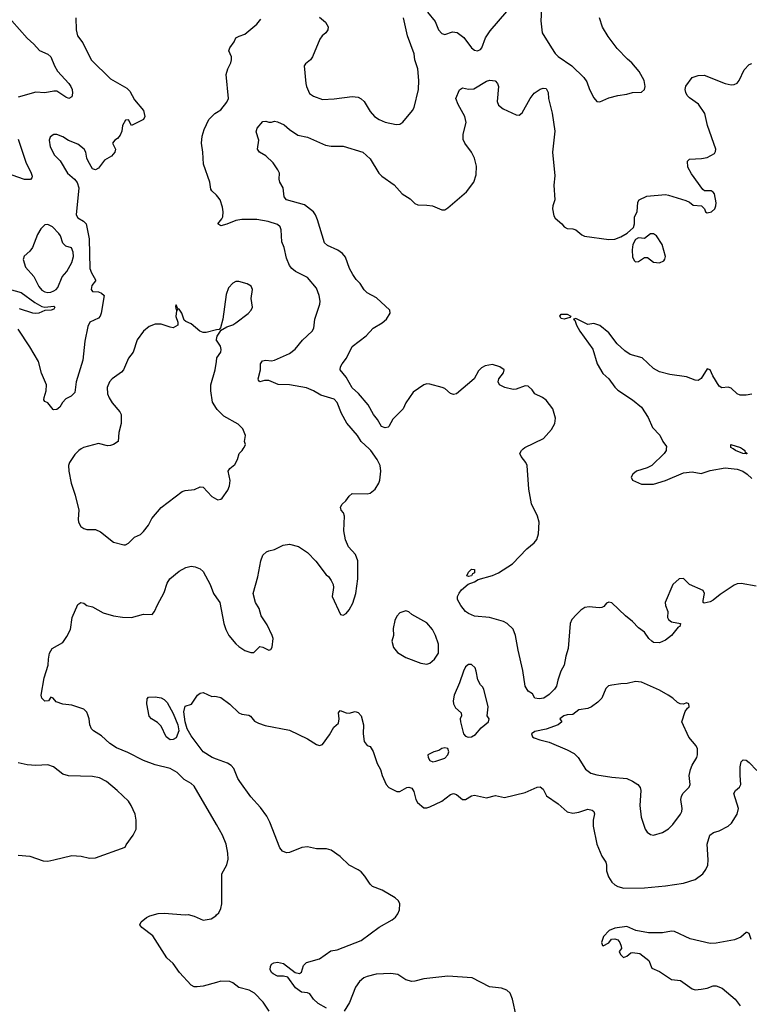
# Model space of a CAD drawing. Header units: inches. Extents: x 2001573 to 2220545, y 644482 to 846830.
# Tile 136 of 256: x 2048681 to 2053572, y 686276 to 692879. Entities that reach past the tile are written whole.
import ezdxf

# ---------------------------------------------------------------- set-up
doc = ezdxf.new("R2010")
doc.units = ezdxf.units.IN
doc.header["$MEASUREMENT"] = 0
for name, color, linetype in [('C0648', 7, 'Continuous'), ('C0649', 7, 'Continuous'), ('C0658', 7, 'Continuous'), ('C0659', 7, 'Continuous')]:
    doc.layers.add(name, color=color, linetype=linetype)

msp = doc.modelspace()

# ---------------------------------------------------------------- linework, layer by layer
at = {"layer": 'C0648', "color": 5}
for points, elevation in [([(2049092.6, 690000), (2049077.3, 689990), (2049050, 689962), (2049014.3, 689910), (2049007.7, 689890), (2049010.2, 689850), (2049025.8, 689770), (2049052.9, 689690), (2049077, 689590), (2049073, 689530), (2049076.3, 689510), (2049090, 689481), (2049110, 689466.8), (2049130, 689461), (2049190, 689461), (2049223.5, 689443.5), (2049310, 689376), (2049378, 689358), (2049390, 689357.3), (2049410, 689367.3), (2049450, 689407.7), (2049490, 689426.4), (2049510, 689445.5), (2049543.6, 689490), (2049566, 689534), (2049630, 689608.2), (2049770, 689713.7), (2049790, 689721.1), (2049852.9, 689727.1), (2049890, 689746), (2049910, 689743), (2049970, 689680.7), (2050000, 689664.3)], 460), ([(2050000, 687480.9), (2049850, 687738), (2049830, 687756.1), (2049783.1, 687783.1), (2049737.4, 687830), (2049690, 687856.2), (2049590, 687881.2), (2049510, 687911.5), (2049405.1, 687965.1), (2049330, 687995.2), (2049285.3, 688025.3), (2049230, 688076.5), (2049176.3, 688110), (2049163.1, 688123.1), (2049150.9, 688150), (2049146.6, 688190), (2049138.2, 688218.2), (2049130, 688236), (2049110, 688255.1), (2049030, 688282.9), (2048969.6, 688289.6), (2048924.7, 688304.7), (2048906, 688330), (2048890, 688335.3), (2048874, 688310), (2048850, 688309), (2048830, 688328), (2048826, 688350), (2048845.6, 688465.6), (2048870.8, 688549.2), (2048873.1, 688590), (2048881.5, 688630), (2048898.9, 688661.1), (2048970, 688702.4), (2048997.4, 688742.6), (2049020.5, 688790), (2049032.4, 688870), (2049070, 688957.3), (2049090.5, 688970.5), (2049110, 688964.9), (2049130, 688950.7), (2049170, 688940.5), (2049240.7, 688900.7), (2049310, 688880.7), (2049370, 688871.3), (2049430, 688868.9), (2049510, 688892.2), (2049570, 688890.6), (2049585.1, 688910), (2049604.5, 688955.5), (2049650, 689038), (2049670, 689099.1), (2049688.2, 689130), (2049750, 689180.3), (2049794.2, 689205.8), (2049830, 689213.1), (2049858, 689210), (2049890, 689196.4), (2049910, 689179.1), (2049957.1, 689090), (2049979.1, 689030), (2050000, 689001.3)], 440), ([(2050000, 687920.4), (2049970.8, 687930.8), (2049910, 687969.7), (2049830, 688076.3), (2049804.1, 688124.1), (2049789.8, 688169.8), (2049782.3, 688237.8), (2049790, 688274.8), (2049831.6, 688288.4), (2049871.9, 688348.1), (2049890, 688362.8), (2049910, 688366.8), (2049970, 688341), (2049990, 688342.8), (2050000, 688340.4)], 420), ([(2048670, 687276.5), (2048750, 687268.5), (2048838.8, 687238.8), (2048870, 687234.9), (2048910, 687243.8), (2049030, 687273), (2049094, 687270), (2049150, 687256), (2049190, 687258), (2049388, 687330), (2049394.6, 687345.4), (2049442, 687410), (2049462, 687450), (2049462, 687510), (2049454, 687550), (2049428.9, 687608.9), (2049410, 687638), (2049335.3, 687710), (2049264, 687770), (2049215.3, 687795.3), (2049170, 687802.9), (2049007.5, 687807.5), (2048970, 687819.3), (2048907.9, 687867.9), (2048870, 687882.9), (2048790, 687878), (2048730, 687882.9), (2048670, 687895.6)], 460), ([(2050000, 686423.2), (2049910, 686398), (2049870, 686393.2), (2049850, 686393.2), (2049830, 686404), (2049752, 686490), (2049710, 686549.3), (2049667.5, 686587.5), (2049574.6, 686734.6), (2049499.3, 686790), (2049486, 686810), (2049496, 686830), (2049530, 686857.1), (2049554, 686870), (2049610, 686884.9), (2049650, 686887), (2049790, 686876.3), (2049810, 686879.1), (2049850, 686868), (2049910, 686840.5), (2049964, 686850), (2049995.1, 686870), (2050000, 686874.9)], 440)]:
    msp.add_lwpolyline(points, dxfattribs=dict(at, elevation=elevation))
at = {"layer": 'C0648', "color": 5, "elevation": 420}
msp.add_lwpolyline([(2049690, 688049.6), (2049662.7, 688070), (2049630, 688141.2), (2049605.4, 688165.4), (2049564, 688190), (2049550, 688208.7), (2049532.3, 688290), (2049534.6, 688325.4), (2049544, 688336), (2049590, 688337.3), (2049630, 688330.5), (2049650, 688320.5), (2049670, 688299.1), (2049710, 688225.5), (2049740.2, 688150), (2049746.9, 688110), (2049730, 688062), (2049710, 688052)], close=True, dxfattribs=at)
at = {"layer": 'C0649', "color": 5}
for points, elevation in [([(2048628.8, 692870), (2048730, 692754.3), (2048775.3, 692715.3), (2048813, 692673), (2048870, 692647.2), (2048889.1, 692630), (2048913.4, 692570), (2048934, 692534), (2049010, 692451), (2049023.5, 692430), (2049031.8, 692410), (2049035, 692385), (2049030, 692360.7), (2049010, 692351.1), (2048990, 692358.8), (2048930, 692398.5), (2048910, 692400.2), (2048850, 692388.6), (2048790, 692392.4), (2048670, 692358.8)], 420), ([(2049057, 692890), (2049060.2, 692810), (2049069.2, 692770), (2049103.9, 692723.9), (2049159.3, 692610), (2049290, 692481.1), (2049399.9, 692419.9), (2049420.3, 692400.3), (2049450, 692342), (2049511, 692270), (2049520.7, 692230), (2049510.3, 692209.7), (2049430, 692168), (2049410, 692208), (2049390, 692205.2), (2049370.6, 692170), (2049366, 692130), (2049355.6, 692104.4), (2049337.4, 692082.6), (2049318.8, 692070), (2049304, 692050), (2049322.8, 692010), (2049318.8, 691990), (2049296.1, 691963.9), (2049250, 691936), (2049210, 691882.7), (2049190, 691872.7), (2049170, 691879), (2049140.9, 691930), (2049132, 691950), (2049125.1, 691990), (2049114, 692010), (2049070, 692042.9), (2049007.6, 692067.6), (2048970, 692092.3), (2048930, 692109.2), (2048910, 692109), (2048898, 692102), (2048886, 692090), (2048878.8, 692070), (2048885.2, 692025.2), (2048914, 691970), (2048951.7, 691931.7), (2049002, 691850), (2049049.1, 691809.1), (2049067.1, 691787.1), (2049077.1, 691750), (2049060.5, 691570), (2049071, 691550), (2049107.9, 691527.9), (2049126, 691510), (2049146.8, 691410), (2049151.3, 691210), (2049162, 691182), (2049190, 691134), (2049190, 691128), (2049163.5, 691096.5), (2049160.7, 691070), (2049170, 691056), (2049210, 691053), (2049230, 691045.5), (2049247.7, 691030), (2049228.2, 690910), (2049220.5, 690890), (2049210, 690876), (2049150.5, 690849.5), (2049138.7, 690821.3), (2049117.8, 690722.2), (2049103.8, 690596.2), (2049058.8, 690450), (2049050, 690378), (2049025.4, 690354.6), (2048990, 690337.2), (2048967.4, 690312.6), (2048950, 690281.2), (2048930, 690265.2), (2048910, 690262), (2048905.2, 690265.2), (2048870, 690309), (2048850, 690319), (2048843.7, 690330), (2048844.8, 690344.8), (2048857.7, 690390), (2048861, 690430), (2048827.9, 690507.9), (2048806.1, 690586.2), (2048750, 690684), (2048670, 690803)], 440), ([(2050000, 691701.1), (2049969.5, 691730), (2049962.8, 691742.8), (2049955.6, 691790), (2049914, 691910), (2049908.9, 691990), (2049899.4, 692050), (2049903.5, 692096.5), (2049916.9, 692143.1), (2049949.9, 692210.1), (2049990, 692249), (2050000, 692255.3)], 440), ([(2048670, 692077.4), (2048722.4, 691922.4), (2048758.8, 691850), (2048764.2, 691830), (2048762, 691818), (2048752.6, 691807.4), (2048712.9, 691807.1), (2048630, 691836.3)], 420), ([(2048570, 691083.3), (2048690, 691050.1), (2048782.7, 690982.7), (2048830, 690955.8), (2048850, 690951.9), (2048910, 690956.5), (2048917.6, 690950), (2048910, 690938), (2048891.3, 690930), (2048850, 690927.7), (2048810, 690911.4), (2048790, 690908.7), (2048770, 690911.3), (2048680.4, 690940.4)], 420), ([(2050000, 690797.8), (2049930, 690781.6), (2049910, 690780.7), (2049889.6, 690789.6), (2049830, 690839), (2049794, 690854), (2049783.1, 690863.1), (2049768, 690910), (2049750, 690938), (2049740.4, 690940.4), (2049730, 690966), (2049725.4, 690954.6), (2049730, 690934), (2049738, 690938), (2049732.7, 690927.3), (2049727.5, 690887.5), (2049742, 690850), (2049742, 690830), (2049710, 690813.2), (2049690, 690816), (2049630, 690837.2), (2049590, 690837.6), (2049550, 690821.1), (2049510.4, 690790), (2049468.6, 690731.4), (2049441.6, 690650), (2049410, 690609.2), (2049376.9, 690530), (2049364.3, 690515.7), (2049300.3, 690470), (2049282.7, 690450), (2049267.1, 690412.9), (2049270.3, 690370.3), (2049281.8, 690341.8), (2049301.1, 690310), (2049352.2, 690250), (2049360.3, 690230), (2049360.3, 690170), (2049344.9, 690110), (2049342, 690050), (2049310.7, 690030), (2049290, 690023.1), (2049270, 690022), (2049210, 690037.7), (2049109.2, 690010.8), (2049092.6, 690000)], 460), ([(2050000, 690728.5), (2049999, 690730), (2050000, 690735)], 460), ([(2050000, 690270.2), (2049974.5, 690314.5), (2049962.3, 690390), (2049962.3, 690430), (2049991.2, 690530), (2050000, 690586.7)], 460)]:
    msp.add_lwpolyline(points, dxfattribs=dict(at, elevation=elevation))
at = {"layer": 'C0649', "color": 5, "elevation": 440}
msp.add_lwpolyline([(2048870, 691505.4), (2048850, 691502.6), (2048823, 691477), (2048801.2, 691438.8), (2048767.2, 691350), (2048750, 691325.3), (2048710, 691293.6), (2048703.2, 691270), (2048719.1, 691219.1), (2048775.9, 691155.9), (2048810, 691088.4), (2048830, 691064.9), (2048850, 691052.6), (2048870, 691048.3), (2048890, 691051), (2048910, 691060.5), (2048926, 691070), (2048936.6, 691083.4), (2048966.3, 691153.7), (2048997.2, 691190), (2049030, 691251.3), (2049042.7, 691290), (2049039.3, 691319.3), (2049028.4, 691348.4), (2048990, 691359), (2048970, 691379), (2048954.5, 691430), (2048943.7, 691443.7), (2048900.7, 691490)], close=True, dxfattribs=at)
at = {"layer": 'C0658', "color": 5}
for points, elevation in [([(2050000, 689664.3), (2050010, 689658.8), (2050030, 689662.8), (2050039, 689670), (2050076.5, 689723.5), (2050087.2, 689752.8), (2050092.1, 689787.9), (2050079.3, 689850), (2050089, 689870), (2050123.2, 689896.8), (2050141.2, 689930), (2050153.2, 689970), (2050173.2, 689990), (2050179.2, 690000)], 460), ([(2050000, 689001.3), (2050022.8, 688970), (2050050.4, 688830), (2050063.8, 688790), (2050083.8, 688750), (2050130, 688693.4), (2050150, 688675.5), (2050190, 688648), (2050230, 688634), (2050250, 688634.8), (2050290, 688674.8), (2050310, 688670.8), (2050350, 688651), (2050364, 688656), (2050372.7, 688670), (2050379.3, 688730), (2050374, 688750), (2050340.1, 688820.1), (2050300.5, 688880.5), (2050286, 688930), (2050262, 688970), (2050246, 689030), (2050276.6, 689143.4), (2050297, 689250), (2050311.9, 689288.1), (2050335.3, 689310), (2050350, 689317.3), (2050390, 689325.5), (2050446.2, 689353.8), (2050490, 689362), (2050550, 689344.9), (2050610, 689304.9), (2050666.9, 689246.9), (2050735.3, 689155.3), (2050750, 689144.7), (2050770, 689118), (2050782, 689090), (2050784.9, 689070), (2050775.5, 689010), (2050830.5, 688890.5), (2050850, 688886.4), (2050870, 688896.4), (2050890, 688920.4), (2050913.6, 688966.4), (2050935.3, 689030), (2050948.2, 689130), (2050946.8, 689250), (2050932.8, 689292.8), (2050884.7, 689344.7), (2050864.8, 689390), (2050854.8, 689450), (2050857.3, 689550), (2050850.9, 689570.9), (2050837, 689590), (2050832.3, 689610), (2050842.7, 689630), (2050867.5, 689652.5), (2050890, 689684), (2050910, 689700.5), (2051010, 689698.8), (2051030, 689702.8), (2051064, 689730), (2051089.3, 689770), (2051095.1, 689790), (2051100.9, 689850), (2051098, 689890), (2051078, 689930), (2051035.6, 689990), (2051024.6, 690000)], 440), ([(2053619.1, 689079.1), (2053517.8, 689097.8), (2053490, 689095.9), (2053470, 689087.7), (2053376.2, 689023.8), (2053330, 688986.2), (2053310, 688975.1), (2053270, 688965.1), (2053262.7, 688970), (2053262.7, 688982.7), (2053271.5, 689030), (2053262.7, 689050), (2053171.2, 689091.2), (2053131.9, 689131.9), (2053102, 689130), (2053059.1, 689090), (2053007.2, 688970), (2053010.4, 688950), (2053026.4, 688910), (2053023, 688870), (2053030, 688856), (2053050, 688841.6), (2053110.4, 688830.4), (2053105.5, 688810), (2053096, 688804), (2053050, 688748), (2053010, 688716.9), (2052970, 688699.6), (2052930, 688701.6), (2052919.5, 688710), (2052898.4, 688730), (2052870, 688772.3), (2052830, 688799.6), (2052790, 688843.6), (2052742, 688882), (2052650, 688967.3), (2052630, 688971.8), (2052614.6, 688965.4), (2052596.5, 688943.5), (2052584.2, 688935.8), (2052566.3, 688933.7), (2052498.9, 688941.1), (2052470, 688936.3), (2052442, 688918), (2052412.7, 688890), (2052383.4, 688856.6), (2052370.6, 688830), (2052357.2, 688662.8), (2052341.3, 688610), (2052330.3, 688550), (2052309.1, 688510.9), (2052288.1, 688450), (2052280.2, 688410), (2052267.2, 688390), (2052230, 688354), (2052194.8, 688330), (2052164.2, 688324.2), (2052135.3, 688330), (2052118.4, 688358.4), (2052090, 688375.1), (2052070, 688409), (2052054.9, 688514.9), (2052022, 688650), (2052005, 688750), (2051990, 688790.9), (2051949.3, 688829.3), (2051923.2, 688843.2), (2051830, 688869), (2051730, 688877.7), (2051690, 688896.1), (2051670, 688910.6), (2051638.9, 688950), (2051616.8, 688990), (2051616, 689010), (2051626.4, 689033.6), (2051643.7, 689056.3), (2051686.3, 689093.7), (2051729.2, 689110), (2051754.6, 689125.4), (2051850, 689150.4), (2051890, 689170.3), (2051984.7, 689230), (2052080.5, 689330), (2052129.9, 689370.1), (2052148.2, 689391.8), (2052159.3, 689430), (2052162.6, 689510), (2052151.2, 689550), (2052111.8, 689631.8), (2052094.8, 689730), (2052083.5, 689890), (2052074.3, 689910), (2052042, 689950), (2052034, 689970), (2052045.6, 689990), (2052056.5, 690000)], 420), ([(2053014.7, 690000), (2053013.7, 689990), (2053000.4, 689970), (2052919.7, 689890), (2052886.8, 689873.2), (2052816.2, 689850), (2052791.5, 689830), (2052779.6, 689810), (2052789.2, 689790), (2052850, 689762.9), (2052930, 689765), (2053010, 689788.3), (2053130, 689840.5), (2053190, 689846.4), (2053250, 689835.4), (2053310, 689855.7), (2053410, 689873.4), (2053490, 689865.3), (2053527.7, 689850), (2053557.3, 689830), (2053590, 689801.2)], 380), ([(2053527, 690000), (2053541, 689990), (2053542, 689982), (2053558, 689970), (2053550, 689967.6), (2053528.7, 689970), (2053479.3, 689990), (2053464.3, 690000)], 360), ([(2050000, 688340.4), (2050030, 688333), (2050088.8, 688288.8), (2050150, 688230.7), (2050170, 688221.6), (2050216, 688216), (2050228.6, 688208.6), (2050255.5, 688175.5), (2050281.1, 688161.1), (2050325.8, 688145.8), (2050490, 688113.4), (2050610, 688056.1), (2050670, 688018.5), (2050690, 688011.7), (2050710, 688017.1), (2050758, 688082), (2050786.3, 688133.7), (2050817.7, 688162.3), (2050822, 688190), (2050817.6, 688230), (2050830, 688245.5), (2050870, 688230.3), (2050890, 688228.5), (2050930, 688238.9), (2050950, 688231.8), (2050970.3, 688210), (2050985.3, 688150), (2050982.4, 688090), (2050990, 688038), (2051010, 688011), (2051030, 688004.7), (2051050, 687971), (2051078, 687890), (2051099.5, 687850), (2051110.6, 687809.4), (2051137.7, 687750), (2051154.9, 687730), (2051210, 687703.8), (2051230, 687703), (2051275.3, 687730), (2051290, 687732.9), (2051310, 687724.9), (2051323.1, 687703.1), (2051336.9, 687650), (2051347.1, 687630), (2051390, 687594.5), (2051410, 687593.4), (2051430, 687600.2), (2051510, 687639.2), (2051570, 687682), (2051590, 687690.3), (2051610, 687683.1), (2051650, 687648.8), (2051670, 687648.7), (2051710, 687674.9), (2051730, 687679.5), (2051810, 687660.3), (2051870, 687675.6), (2051930, 687662.6), (2052070, 687697.4), (2052150, 687732.2), (2052170, 687734.4), (2052190, 687718.8), (2052213.5, 687673.5), (2052290, 687619.3), (2052350, 687566), (2052390, 687557.3), (2052430, 687563.8), (2052490, 687585.5), (2052518.4, 687578.4), (2052530.3, 687570), (2052533.6, 687553.6), (2052525.5, 687510), (2052524.7, 687470), (2052550.2, 687350), (2052584.2, 687270), (2052609.2, 687229.2), (2052614.3, 687210), (2052614.3, 687170), (2052627.6, 687130), (2052650, 687095.8), (2052670, 687076.9), (2052690, 687065.8), (2052730, 687055.8), (2052870, 687057.2), (2053009.8, 687070.2), (2053130.8, 687089.2), (2053210, 687113.4), (2053259.6, 687150), (2053280.6, 687179.4), (2053293, 687210), (2053295.2, 687244.8), (2053289.8, 687350), (2053308.3, 687410), (2053331.8, 687428.2), (2053370, 687439.6), (2053430, 687470.4), (2053453.3, 687490), (2053490, 687550.8), (2053499.1, 687590), (2053468.2, 687690), (2053479.5, 687710), (2053507.4, 687732.6), (2053515.4, 687750), (2053509.8, 687810.2), (2053511.1, 687868.9), (2053517.6, 687902.4), (2053530, 687915.5), (2053550, 687912.2), (2053570, 687897.4), (2053623.1, 687843.1)], 420), ([(2050737.2, 686250), (2050680.9, 686280.9), (2050651.2, 686311.2), (2050626.8, 686346.8), (2050610, 686353.2), (2050570, 686357), (2050530, 686386), (2050478, 686458), (2050450, 686465.6), (2050410, 686464.2), (2050380.1, 686480.1), (2050369.3, 686490), (2050360.9, 686510), (2050362.7, 686530), (2050370, 686544.7), (2050385.4, 686554.6), (2050410, 686558.4), (2050450, 686550.3), (2050528.5, 686488.5), (2050556.9, 686483.1), (2050570, 686491), (2050584.2, 686535.8), (2050604.6, 686555.4), (2050690, 686581.7), (2050766.5, 686633.5), (2050810, 686640.8), (2050970, 686703.6), (2051090, 686794.4), (2051176.9, 686843.1), (2051199.3, 686860.7), (2051216.9, 686883.1), (2051227.7, 686910), (2051229.8, 686950), (2051219.8, 686970), (2051198.3, 686990), (2051110, 687040.3), (2051045.9, 687065.9), (2051030, 687081.3), (2050994.9, 687134.9), (2050970, 687163.5), (2050950, 687178.8), (2050890, 687209.8), (2050830, 687267.1), (2050769.8, 687309.8), (2050737.6, 687317.6), (2050670, 687318.7), (2050610, 687331.1), (2050573.3, 687326.7), (2050490, 687294.5), (2050470, 687292), (2050442.8, 687302.8), (2050425.1, 687325.1), (2050356.9, 687496.9), (2050336.6, 687536.6), (2050295.4, 687595.4), (2050230, 687667.8), (2050156.9, 687770), (2050144.4, 687790), (2050117.6, 687857.6), (2050098.2, 687878.2), (2050074, 687894), (2050000, 687920.4)], 420), ([(2050000, 686874.9), (2050015.1, 686890), (2050030, 686918), (2050036.2, 686950), (2050036, 687150), (2050069.6, 687210.4), (2050078.4, 687250), (2050076.9, 687290), (2050064, 687350), (2050041.3, 687410), (2050000, 687480.9)], 440), ([(2053583.8, 686710), (2053570, 686750.8), (2053556.7, 686756.7), (2053550, 686758), (2053514.7, 686725.3), (2053472.5, 686707.5), (2053350, 686685.4), (2053310, 686683.8), (2053176, 686716), (2053070, 686764), (2053050, 686766.3), (2052990, 686754.6), (2052895.2, 686755.2), (2052810.3, 686770.3), (2052750, 686798), (2052670, 686785.5), (2052632.7, 686770), (2052594, 686730), (2052582, 686690), (2052588.7, 686670), (2052591.6, 686668.4), (2052630, 686688), (2052648.2, 686711.8), (2052670, 686714.5), (2052690, 686709.4), (2052705.1, 686690), (2052714, 686666), (2052715.3, 686650), (2052699, 686630), (2052709.2, 686610), (2052729.2, 686590), (2052750, 686598), (2052778.8, 686621.2), (2052790, 686624), (2052837.5, 686617.5), (2052898.7, 686570), (2052918, 686518), (2052970, 686495.1), (2053050, 686442.7), (2053110, 686436.3), (2053190, 686379.6), (2053210, 686373.6), (2053250, 686376.8), (2053290, 686384.5), (2053330, 686398.9), (2053350, 686399.4), (2053390, 686384), (2053477.1, 686310), (2053510, 686264.7)], 380), ([(2052010, 686199), (2051985.1, 686310), (2051969.7, 686350), (2051946, 686370), (2051910, 686384.8), (2051830, 686392.6), (2051713.6, 686453.6), (2051550, 686464.9), (2051390, 686447.2), (2051330, 686430.8), (2051310, 686429.8), (2051270, 686440.3), (2051215.9, 686475.9), (2051170, 686483.4), (2051070, 686478.6), (2051010, 686461.6), (2050987.5, 686452.5), (2050958.6, 686430), (2050931.1, 686390), (2050891.8, 686288.2), (2050855.3, 686230)], 420), ([(2050352.8, 686230), (2050312.4, 686290), (2050255.3, 686350), (2050218.4, 686370), (2050150, 686388.6), (2050110, 686419.7), (2050090, 686429.6), (2050030, 686431.6), (2050000, 686423.2)], 440)]:
    msp.add_lwpolyline(points, dxfattribs=dict(at, elevation=elevation))
for points, elevation in [([(2051690, 689144), (2051678, 689150), (2051690, 689174), (2051710, 689194), (2051730, 689192), (2051730.7, 689170), (2051716.9, 689163.1), (2051710, 689149.2)], 420), ([(2051270, 688914), (2051230, 688902), (2051210, 688878), (2051196, 688850), (2051183.5, 688796.5), (2051186, 688750), (2051176, 688710), (2051187.9, 688667.9), (2051214.4, 688634.4), (2051270, 688601), (2051370, 688562.8), (2051410, 688557.3), (2051430, 688562.8), (2051462, 688590), (2051488.7, 688630), (2051488, 688690), (2051468.7, 688750), (2051448.7, 688790), (2051410, 688834), (2051309.1, 688889.1), (2051290, 688908)], 440), ([(2051710, 688555.4), (2051690, 688555.1), (2051670, 688538.3), (2051656.3, 688510), (2051630, 688432.3), (2051594.4, 688350), (2051586.4, 688310), (2051588.2, 688290), (2051603.4, 688263.4), (2051641, 688230), (2051642.8, 688210), (2051634, 688190), (2051634.9, 688170), (2051656, 688090), (2051670, 688074.9), (2051687.3, 688067.3), (2051710, 688068.8), (2051735.6, 688084.4), (2051774, 688130), (2051824, 688170), (2051828.7, 688190), (2051815.3, 688210), (2051822, 688270), (2051792.7, 688390), (2051784.5, 688404.5), (2051770, 688417.2), (2051751.1, 688451.1), (2051741.5, 688510), (2051733.2, 688533.2)], 440), ([(2052810, 688440.5), (2052753.8, 688426.2), (2052710, 688425.6), (2052650, 688416.2), (2052629, 688411), (2052610, 688392.7), (2052583.8, 688330), (2052557.6, 688302.4), (2052514.4, 688270), (2052490, 688259.8), (2052430, 688251), (2052390, 688219.3), (2052350, 688216.4), (2052328, 688210), (2052302.8, 688190), (2052314.8, 688170), (2052291.3, 688150), (2052210, 688120.5), (2052134.4, 688105.6), (2052111.3, 688090), (2052118, 688070), (2052130, 688064), (2052168.7, 688048.7), (2052230, 688034.4), (2052350, 687982.6), (2052396.9, 687956.9), (2052423.7, 687930), (2052473.7, 687853.7), (2052510, 687824.9), (2052550, 687813.7), (2052650, 687798.3), (2052750, 687790.3), (2052790, 687773.4), (2052825.5, 687750), (2052840.3, 687730), (2052845.7, 687710), (2052838, 687610), (2052846.4, 687530), (2052874.8, 687450), (2052886.8, 687430), (2052910, 687414), (2052930, 687410.7), (2052990, 687427.3), (2053030, 687453), (2053058.4, 687481.6), (2053111.5, 687550), (2053120.7, 687570), (2053122.9, 687590), (2053114, 687650), (2053117, 687670), (2053126.6, 687690), (2053168.3, 687731.7), (2053174.7, 687750), (2053169.8, 687810), (2053176.8, 687850), (2053190, 687880.5), (2053220.7, 687930), (2053225.6, 687950), (2053225.1, 687990), (2053216.2, 688010), (2053167.1, 688067.1), (2053119.5, 688170), (2053141.6, 688238.4), (2053157.2, 688262.8), (2053168, 688270), (2053166, 688290), (2053150, 688298), (2053131.3, 688288.7), (2053108, 688290), (2053090, 688299), (2053059, 688330), (2053029.2, 688350), (2052970, 688382.4), (2052850, 688435.8)], 440), ([(2051530, 687996), (2051510, 687991.1), (2051490, 687978.4), (2051458, 687970), (2051418, 687950), (2051418.8, 687930), (2051431.3, 687910), (2051450, 687903), (2051470, 687906), (2051530, 687925.5), (2051550, 687948), (2051558, 687970), (2051551.4, 687991.4)], 440)]:
    msp.add_lwpolyline(points, close=True, dxfattribs=dict(at, elevation=elevation))
at = {"layer": 'C0659', "color": 5}
for points, elevation in [([(2051414.4, 692930), (2051465.5, 692865.5), (2051488.6, 692810), (2051510, 692785.5), (2051530, 692778.3), (2051583.1, 692796.9), (2051613.4, 692793.4), (2051658.9, 692758.9), (2051709.6, 692689.6), (2051730, 692673.7), (2051750, 692669.6), (2051770, 692679.3), (2051778.8, 692690), (2051804.1, 692755.9), (2051835.3, 692804.7), (2051946.4, 692933.6)], 440), ([(2052178.5, 692950), (2052174.7, 692870), (2052184, 692790), (2052244.9, 692690), (2052271.4, 692651.4), (2052291.3, 692631.3), (2052382.4, 692570), (2052463.8, 692490), (2052482, 692462), (2052501.3, 692410), (2052530, 692354.8), (2052550, 692330.7), (2052570, 692328.2), (2052630, 692354.4), (2052690, 692370.6), (2052750, 692378), (2052790, 692390.4), (2052850, 692393.4), (2052869.3, 692410), (2052874.5, 692430), (2052866.6, 692470), (2052832.7, 692530), (2052784.5, 692590), (2052754.6, 692614.6), (2052686.2, 692686.2), (2052625.7, 692765.7), (2052588.1, 692828.1), (2052568.5, 692890)], 440), ([(2050000, 692255.3), (2050030, 692274), (2050070, 692324.4), (2050080.3, 692350), (2050065.6, 692510), (2050075.8, 692550), (2050096.8, 692590), (2050101.8, 692610), (2050101, 692630), (2050082.4, 692670), (2050089.6, 692690), (2050118.4, 692730), (2050130, 692756), (2050151.4, 692768.6), (2050190, 692782), (2050270.6, 692849.4), (2050298.5, 692881.5)], 440), ([(2050690, 692896.3), (2050730, 692862), (2050748.2, 692830), (2050746, 692810), (2050732.4, 692790), (2050708, 692770), (2050692.7, 692747.2), (2050644.9, 692630), (2050630, 692609.3), (2050596.8, 692583.2), (2050587.3, 692570), (2050598.8, 692450), (2050602.8, 692430), (2050624.4, 692384.4), (2050650, 692364.9), (2050710, 692343.8), (2050790, 692348.4), (2050910, 692363.1), (2050950, 692358.4), (2050970, 692348.5), (2050990.2, 692330.2), (2051030, 692262.8), (2051059.1, 692230), (2051090, 692208.7), (2051130, 692190.3), (2051204, 692176), (2051230, 692178), (2051250, 692191), (2051313.6, 692270), (2051325.1, 692290), (2051355.1, 692410), (2051357.2, 692470), (2051349.8, 692550), (2051330.8, 692610), (2051325, 692650), (2051281.5, 692770), (2051254.9, 692890)], 440), ([(2052056.5, 690000), (2052067.3, 690010), (2052191.5, 690070), (2052245.1, 690130), (2052267.8, 690170), (2052273.4, 690206.6), (2052255.1, 690270), (2052210, 690326.6), (2052184.8, 690344.8), (2052135.3, 690370), (2052117, 690397), (2052090, 690421.2), (2052070, 690423.7), (2052010, 690400.7), (2051990, 690399.6), (2051932.9, 690412.9), (2051898, 690430), (2051888, 690450), (2051892.3, 690470), (2051924, 690510), (2051928.7, 690530), (2051899, 690550), (2051850, 690567.3), (2051801.7, 690558.3), (2051776.2, 690543.8), (2051756.5, 690523.5), (2051727.7, 690470), (2051610, 690369.2), (2051590, 690366), (2051570, 690372.7), (2051530, 690405.2), (2051512.5, 690412.5), (2051430, 690435.1), (2051410, 690436.9), (2051390, 690429.6), (2051319.3, 690380.7), (2051270.5, 690310), (2051250.6, 690270), (2051181.3, 690198.7), (2051155.6, 690150), (2051150, 690145.1), (2051130, 690142.7), (2051106.6, 690150), (2051078.6, 690198.6), (2051051.9, 690231.9), (2051016.6, 690296.6), (2050951.8, 690371.8), (2050910, 690409), (2050870, 690482), (2050829.3, 690530), (2050832.3, 690550), (2050842.4, 690570), (2050872.1, 690607.9), (2050910, 690686.4), (2051002.5, 690757.5), (2051050, 690810.4), (2051110, 690844.9), (2051140.9, 690870), (2051165.2, 690910), (2051161.2, 690930), (2051073.7, 691013.7), (2051010, 691047.4), (2050990, 691068), (2050963.1, 691110), (2050937.1, 691137.1), (2050914.4, 691170), (2050892.7, 691210), (2050865.2, 691285.2), (2050846, 691310), (2050813.9, 691333.9), (2050744.6, 691364.6), (2050723.2, 691383.2), (2050676.4, 691536.4), (2050663.7, 691570), (2050649.8, 691590), (2050590, 691637.3), (2050469.5, 691670), (2050454.5, 691690), (2050447.3, 691750), (2050424.5, 691790), (2050419.5, 691810), (2050422.7, 691850), (2050412.1, 691872.1), (2050379.6, 691919.6), (2050330, 691965.2), (2050288.7, 691990), (2050275.3, 692010), (2050284, 692070), (2050266.6, 692126.6), (2050274, 692150), (2050310, 692194.8), (2050330, 692198.8), (2050350.9, 692190.9), (2050370, 692190.8), (2050390, 692198), (2050410, 692194), (2050453.7, 692173.7), (2050490, 692141.1), (2050544.9, 692105), (2050610, 692091.1), (2050730, 692038.2), (2050770, 692031.1), (2050850, 692030.3), (2050980.3, 691990), (2051030, 691945.5), (2051089, 691849), (2051107.7, 691830), (2051192.2, 691772.2), (2051244.4, 691710), (2051297.5, 691677.5), (2051330, 691645.8), (2051350, 691636.5), (2051410, 691635.5), (2051449.2, 691629.2), (2051510, 691602.4), (2051530, 691604.4), (2051550, 691616.4), (2051675.7, 691724.3), (2051724.7, 691790), (2051740.8, 691839.2), (2051742.8, 691897.2), (2051730, 691949.4), (2051710, 691989.6), (2051666, 692050), (2051654.8, 692074.7), (2051654.8, 692110), (2051674.8, 692190), (2051665.3, 692230), (2051619.8, 692310), (2051605.8, 692350), (2051630, 692407.3), (2051650, 692420.5), (2051690, 692412.4), (2051725.4, 692414.6), (2051810, 692466), (2051833.7, 692473.7), (2051868, 692468), (2051884, 692450), (2051890.3, 692430.3), (2051880.8, 692330), (2051890, 692304.9), (2051921.6, 692281.6), (2052010, 692241.3), (2052030, 692239.3), (2052050, 692253.4), (2052103.5, 692350), (2052130, 692385.3), (2052170, 692411.7), (2052190, 692419.5), (2052210, 692418), (2052223.1, 692390), (2052225.8, 692350), (2052251.5, 692251.5), (2052268.3, 692130), (2052253.1, 691990), (2052269.4, 691830.6), (2052261.1, 691770), (2052268.8, 691670), (2052254.7, 691630), (2052253.2, 691610), (2052262.2, 691562.2), (2052270, 691547.7), (2052314.8, 691510), (2052331, 691490), (2052350, 691479.1), (2052390, 691476.5), (2052410, 691470.3), (2052450, 691435.8), (2052468, 691428), (2052630, 691404.5), (2052670, 691406.6), (2052710, 691421.6), (2052753.7, 691446.3), (2052795.2, 691484.8), (2052802, 691510), (2052803, 691557), (2052819.5, 691590), (2052825.1, 691654.9), (2052833.2, 691670), (2052885.2, 691694.8), (2053010, 691705.3), (2053030, 691702), (2053146.8, 691666.8), (2053170, 691656), (2053195.3, 691635.3), (2053252, 691630), (2053270.9, 691610.9), (2053278, 691590), (2053290, 691582.8), (2053318, 691590), (2053342, 691610), (2053348.7, 691630), (2053349, 691650), (2053339.5, 691710), (2053330, 691722.7), (2053315.3, 691730), (2053271.6, 691731.6), (2053259.6, 691739.6), (2053184.2, 691844.2), (2053160.5, 691890), (2053158, 691930), (2053170, 691944), (2053251.9, 691948.1), (2053290, 691954.8), (2053338, 691982), (2053345.6, 691994.4), (2053346.6, 692010), (2053292.8, 692170), (2053272.8, 692250), (2053232.2, 692312.2), (2053170, 692355.4), (2053155.4, 692370), (2053146, 692390), (2053142, 692410), (2053146.6, 692433.4), (2053190, 692490.4), (2053230, 692503.6), (2053270, 692505.8), (2053410, 692450.3), (2053450, 692442.8), (2053470, 692443.6), (2053490, 692453.7), (2053504, 692470), (2053537.4, 692542.6), (2053570, 692578), (2053590, 692584.9)], 420), ([(2051024.6, 690000), (2050969.7, 690050), (2050945.1, 690090), (2050873.6, 690173.6), (2050837.9, 690237.9), (2050810, 690311), (2050790, 690332.8), (2050700.4, 690360.4), (2050650, 690390.6), (2050602.7, 690410), (2050490, 690430.6), (2050413.1, 690433.1), (2050350, 690459.2), (2050321.5, 690458.5), (2050290, 690449.6), (2050281.3, 690461.3), (2050279.6, 690470), (2050295.1, 690530), (2050294.3, 690570), (2050307.6, 690590), (2050330, 690594.3), (2050370, 690590.3), (2050390, 690594.9), (2050490, 690640.9), (2050527.6, 690670), (2050577, 690730), (2050640.5, 690790), (2050652.8, 690810), (2050658.7, 690870), (2050694, 690970), (2050696.2, 690990), (2050689.6, 691030), (2050670, 691079.3), (2050609.7, 691149.6), (2050530, 691189.8), (2050504.8, 691210), (2050488.8, 691230), (2050470, 691279.3), (2050454.6, 691350), (2050437.6, 691390), (2050433.5, 691470), (2050426, 691490), (2050410, 691504.7), (2050346.3, 691526.3), (2050270, 691539.2), (2050170, 691537.8), (2050130, 691532.4), (2050070, 691506.6), (2050030, 691497.2), (2050010, 691508.7), (2050036.9, 691543.1), (2050042.6, 691557.4), (2050045.7, 691590), (2050040.4, 691620.4), (2050024.2, 691670), (2050010, 691691.6), (2050000, 691701.1)], 440), ([(2050000, 690735), (2050004.1, 690755.9), (2050028, 690790), (2050026, 690794), (2050070, 690818), (2050110, 690831.3), (2050130, 690844.7), (2050211.7, 690908.3), (2050233.2, 690930), (2050241.2, 690950), (2050233.2, 691010), (2050241.2, 691070), (2050232.3, 691092.3), (2050206.8, 691106.8), (2050150, 691123.7), (2050130, 691122.7), (2050108.7, 691111.3), (2050079.9, 691080.1), (2050064.7, 691035.3), (2050043.8, 690870), (2050026.8, 690813.2), (2050018, 690802), (2050000, 690797.8)], 460), ([(2053590, 690368.2), (2053550, 690361.7), (2053510, 690361.5), (2053490, 690370.3), (2053450, 690408.4), (2053430, 690414.4), (2053386.8, 690410), (2053370, 690420.5), (2053326.5, 690490), (2053310, 690530.7), (2053290, 690537.3), (2053250, 690472.2), (2053230, 690459), (2053210, 690461.1), (2053150, 690484.2), (2053038.7, 690498.7), (2052970, 690516.5), (2052930, 690539.3), (2052854.3, 690610), (2052772.8, 690632.8), (2052737, 690657), (2052685.6, 690705.6), (2052630, 690778), (2052570, 690828.5), (2052530, 690841.3), (2052490, 690835.3), (2052410, 690875.8), (2052394, 690870), (2052402.9, 690862.9), (2052413.5, 690830), (2052436, 690790), (2052523.2, 690670), (2052551.6, 690570), (2052590, 690506), (2052631.2, 690470), (2052670, 690414.5), (2052690, 690394), (2052790, 690329.6), (2052850, 690279.6), (2052894, 690210), (2052923.5, 690143.5), (2052972.1, 690092.1), (2052991.8, 690050), (2053016.2, 690016.2), (2053014.7, 690000)], 380), ([(2050000, 690586.7), (2050003.6, 690610), (2050029.4, 690650), (2050032.1, 690667.9), (2050026.6, 690690), (2050000, 690728.5)], 460), ([(2050179.2, 690000), (2050185.2, 690010), (2050194, 690030), (2050189, 690050), (2050194, 690090), (2050176, 690136), (2050146.3, 690166.3), (2050050, 690219.6), (2050003.7, 690263.7), (2050000, 690270.2)], 460), ([(2053464.3, 690000), (2053449.2, 690010), (2053448.7, 690030), (2053513, 690010), (2053527, 690000)], 360)]:
    msp.add_lwpolyline(points, dxfattribs=dict(at, elevation=elevation))
for points, elevation in [([(2052930, 691442.9), (2052910, 691442), (2052870, 691412.3), (2052830, 691416.3), (2052810, 691404.2), (2052790.3, 691370), (2052785.7, 691334.3), (2052790, 691286), (2052802.5, 691262.5), (2052810, 691255.5), (2052830, 691257.6), (2052870, 691283.8), (2052890, 691283), (2052930, 691252.4), (2052970, 691248.2), (2052998.4, 691261.6), (2053006.6, 691273.4), (2053009.4, 691290.6), (2052988, 691370), (2052950, 691429.6)], 420), ([(2052330, 690869.7), (2052310, 690875.3), (2052301.2, 690890), (2052310, 690904.7), (2052350, 690902.8), (2052376, 690890), (2052370, 690882)], 380)]:
    msp.add_lwpolyline(points, close=True, dxfattribs=dict(at, elevation=elevation))

doc.saveas('drawing.dxf')
